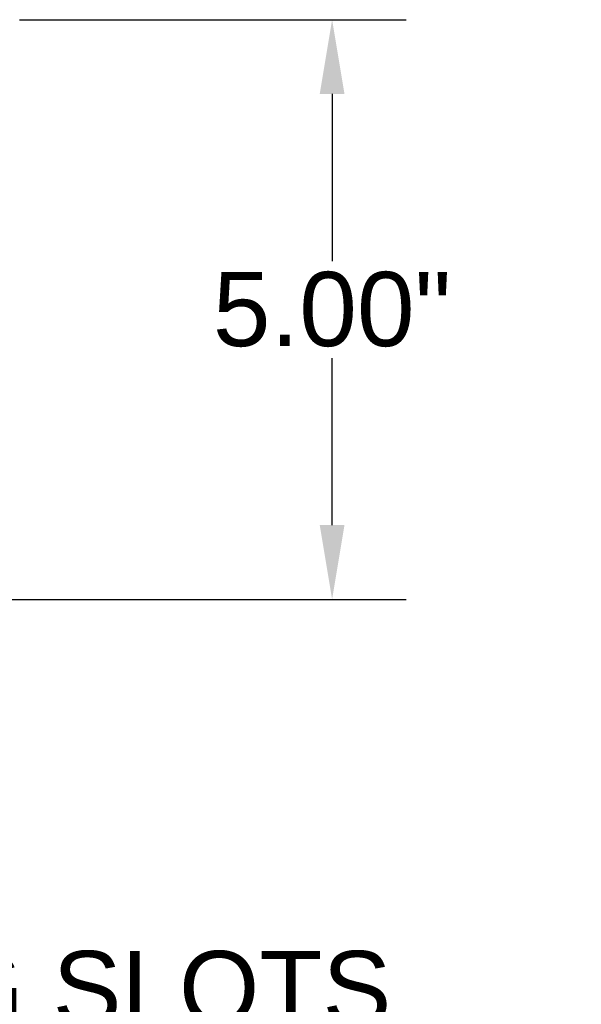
# Model space of a CAD drawing. Header units: inches. Extents: x -13.9 to 83.8, y -28.8 to 34.3.
# Tile 25 of 90: x 22.4 to 27.2, y -18.6 to -10.2. Entities that reach past the tile are written whole.
import ezdxf

# ---------------------------------------------------------------- set-up
doc = ezdxf.new("R2010")
doc.units = ezdxf.units.IN
doc.header["$MEASUREMENT"] = 0
doc.layers.add('DIMS', color=4, linetype='Continuous')
doc.styles.get("Standard").update_dxf_attribs({"font": 'arial.ttf', "height": 0.6322})
doc.dimstyles.get("Standard").update_dxf_attribs({"dimtxt": 0.6322, "dimasz": 0.6322, "dimexe": 0.6322, "dimexo": 0.125, "dimgap": 0.09, "dimtad": 0, "dimtih": 1, "dimtoh": 1, "dimzin": 0, "dimdsep": 46, "dimtxsty": 'Standard', "dimcen": 0.09, "dimadec": 0, "dimazin": 0, "dimtfac": 1, "dimtofl": 0, "dimtmove": 0, "dimatfit": 3, "dimfxl": 1, "dimtolj": 1, "dimtzin": 0, "dimarcsym": 0})

# ---------------------------------------------------------------- blocks, each defined once
blk = doc.blocks.new('*D44')
at = {"layer": 'Defpoints', "color": 0, "transparency": 16777216}
for p in [(22.2492, -10.2182), (25.0386, -10.2182), (15.2311, -15.153)]:
    blk.add_point(p, dxfattribs=at)
at = {"layer": 'DIMS', "color": 0, "lineweight": -2, "transparency": 16777216}
for p, q in [((22.3742, -10.2182), (25.6708, -10.2182)), ((25.0386, -10.8504), (25.0386, -12.2728)), ((25.0386, -14.5208), (25.0386, -13.0984)), ((15.3561, -15.153), (25.6708, -15.153))]:
    blk.add_line(p, q, dxfattribs=at)
at = {"layer": 'DIMS', "color": 0, "transparency": 16777216}
for points in [[(24.9332, -10.8504), (25.144, -10.8504), (25.0386, -10.2182)], [(24.9332, -14.5208), (25.144, -14.5208), (25.0386, -15.153)]]:
    blk.add_solid(points, dxfattribs=at)
at = {"layer": 'DIMS', "color": 0, "transparency": 16777216, "insert": (25.0386, -12.6856), "char_height": 0.6322, "attachment_point": 5}
blk.add_mtext('\\A1;5.00"', dxfattribs=at)

msp = doc.modelspace()

# ---------------------------------------------------------------- texts
at = {"layer": 'DIMS', "insert": (17.3783, -18.1456), "char_height": 0.63, "attachment_point": 1}
msp.add_mtext('\\A1; MOUNTING SLOTS\\P.40" WIDE X 1.87" LONG\\P(4 PLACES)', dxfattribs=at)

# ---------------------------------------------------------------- dimensions: what is measured, and where the dimension line sits
at = {"layer": 'DIMS'}
dim = msp.add_linear_dim(base=(25.0386, -10.2182), p1=(15.2311, -15.153), p2=(22.2492, -10.2182), angle=90, text='5.00"', dimstyle='Standard', override={"dimpost": '"'}, dxfattribs=at)
dim.commit()
dim.dimension.update_dxf_attribs({"geometry": '*D44', "text_midpoint": (25.0386, -12.6856)})

# ---------------------------------------------------------------- leaders
at = {"layer": 'DIMS', "annotation_type": 0, "has_hookline": 1, "hookline_direction": 0, "text_width": 9.7835}
msp.add_leader([(14.6711, -15.153), (16.6561, -18.3331), (17.2883, -18.3331)], dimstyle='Standard', override={"dimgap": 0.09, "dimtad": 0}, dxfattribs=at)

doc.saveas('drawing.dxf')
